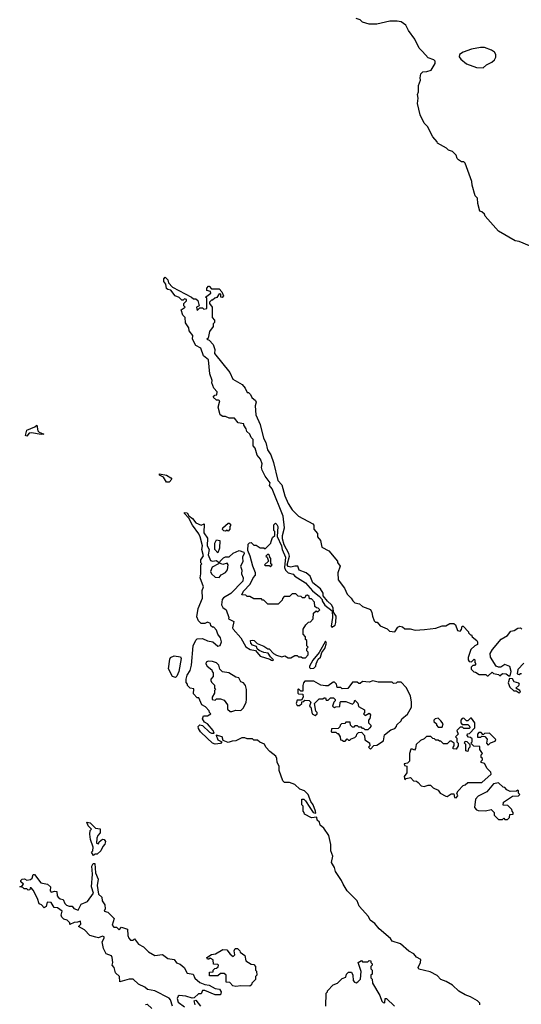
# Model space of a CAD drawing. Extents: x 1863017 to 1989460, y 394564 to 532820.
# Tile 28 of 213: x 1946860 to 1950772, y 434119 to 441798. Entities that reach past the tile are written whole.
import ezdxf

# ---------------------------------------------------------------- set-up
doc = ezdxf.new("R2010")
doc.units = 0

msp = doc.modelspace()

# ---------------------------------------------------------------- linework, layer by layer
at = {"layer": '0CON10XD'}
for points in [[(1950885, 440012.5), (1950755, 440067.5), (1950725, 440072.5), (1950595, 440147.5), (1950490, 440265), (1950485, 440280), (1950465, 440300), (1950450, 440305), (1950432.5, 440365), (1950430, 440405), (1950413, 440423), (1950388.3, 440508.3), (1950387, 440537), (1950335, 440680), (1950325, 440690), (1950305, 440690), (1950283.6, 440703.6), (1950272.5, 440715), (1950265, 440740), (1950235, 440770), (1950205, 440780), (1950190, 440795), (1950120, 440835), (1950116.4, 440846.4), (1950083, 440883), (1950040, 440965), (1950015, 440990), (1949982.5, 441055), (1949962.5, 441145), (1949967.5, 441185), (1949962.5, 441215), (1949970, 441235), (1949970, 441285), (1949987.5, 441325), (1949982.5, 441345), (1949990, 441375), (1950005, 441390), (1950035, 441392.5), (1950070, 441405), (1950100, 441455), (1950100, 441475), (1950090, 441485), (1950045, 441500), (1950000.7, 441550.7), (1949976.4, 441576.4), (1949942.5, 441645), (1949893.9, 441713.9), (1949872.5, 441755), (1949835, 441780), (1949803, 441787), (1949747, 441787), (1949645, 441763.3), (1949585, 441762.5), (1949535, 441777.5), (1949515, 441797.5), (1949485, 441807.5)], [(1950475, 441422.5), (1950500, 441445), (1950543, 441467), (1950562.5, 441485), (1950572.5, 441505), (1950572.5, 441525), (1950562.5, 441545), (1950540.7, 441560.7), (1950485, 441580), (1950455, 441580), (1950385, 441566.7), (1950320, 441545), (1950290, 441525), (1950288.3, 441508.3), (1950300.7, 441490.7), (1950343.9, 441453.9), (1950423.9, 441423.9), (1950475, 441422.5)], [(1948656.7, 436886.7), (1948698.3, 436878.3), (1948735, 436833.8), (1948811.7, 436811.7), (1948825, 436802.5), (1948835, 436800), (1948840, 436805), (1948815, 436830), (1948798.3, 436858.3), (1948763, 436863), (1948728.3, 436878.3), (1948711.7, 436891.7), (1948708.3, 436908.3), (1948675, 436920), (1948662.5, 436935), (1948660, 436955), (1948675, 436960), (1948690, 436955), (1948711.7, 436931.7), (1948765, 436912.5), (1948795, 436890), (1948805, 436890), (1948840, 436855), (1948863, 436843), (1948905, 436830), (1948927, 436837), (1948955, 436820), (1948975, 436820), (1949005, 436840), (1949025, 436840), (1949035, 436830), (1949055, 436830), (1949065, 436820), (1949088.3, 436821.7), (1949110, 436845), (1949110, 436865), (1949100, 436875), (1949100, 436895), (1949110, 436905), (1949100, 436915), (1949100, 436955), (1949090, 436965), (1949090, 436985), (1949070, 437005), (1949070, 437045), (1949091.7, 437078.3), (1949111.7, 437098.3), (1949128.3, 437101.7), (1949150, 437125), (1949151.7, 437168.3), (1949171.7, 437188.3), (1949185, 437180), (1949200, 437195), (1949188.3, 437208.3), (1949175, 437210), (1949161.7, 437221.7), (1949160, 437255), (1949135, 437280), (1949121.7, 437281.7), (1949118.3, 437298.3), (1949105, 437310), (1949091.7, 437308.3), (1949085, 437290), (1949065, 437290), (1949055, 437300), (1949031.7, 437301.7), (1949015, 437320), (1948985, 437320), (1948965, 437300), (1948921.7, 437298.3), (1948910, 437285), (1948908.3, 437271.7), (1948875, 437240), (1948795, 437240), (1948765, 437270), (1948755, 437270), (1948745, 437280), (1948685, 437280), (1948655, 437300), (1948635, 437300), (1948625, 437310), (1948591.7, 437311.7), (1948605, 437340), (1948657.5, 437395), (1948680, 437445), (1948700, 437465), (1948700, 437485), (1948677.5, 437535), (1948656.7, 437615), (1948638.3, 437658.3), (1948643, 437707), (1948651.7, 437718.3), (1948665, 437720), (1948685, 437700), (1948705, 437700), (1948735, 437680), (1948765, 437680), (1948775, 437670), (1948820, 437715), (1948821.7, 437728.3), (1948831.7, 437758.3), (1948850, 437775), (1948850, 437805), (1948842.5, 437815), (1948843, 437857), (1948855, 437870), (1948865, 437860), (1948872.5, 437845), (1948868.3, 437768.3), (1948902.5, 437695), (1948907.5, 437665), (1948932.5, 437605), (1948926.7, 437525), (1948933.3, 437505), (1948955, 437483.3), (1948992.5, 437472.5), (1949007, 437457), (1949090, 437405), (1949143.3, 437343.3), (1949199.3, 437299.3), (1949220, 437275), (1949220, 437265), (1949240.7, 437230.7), (1949298.3, 437188.3), (1949300, 437135), (1949288.3, 437068.3), (1949295, 437060), (1949320, 437075), (1949326.4, 437096.4), (1949327.5, 437145), (1949308.3, 437178.3), (1949305, 437210), (1949293.3, 437235), (1949262, 437262), (1949227.5, 437305), (1949226.2, 437325), (1949205, 437358.8), (1949145.9, 437405.9), (1949125, 437456.7), (1949093.6, 437483.6), (1949040, 437505), (1949030, 437535), (1949007, 437537), (1948975, 437527.5), (1948955, 437532.5), (1948947.5, 437545), (1948963.3, 437615), (1948958.8, 437635), (1948923, 437703), (1948909.3, 437749.3), (1948908.8, 437775), (1948925.8, 437835), (1948915.7, 437925), (1948828.6, 438138.6), (1948807.5, 438165), (1948812.5, 438185), (1948775, 438237.5), (1948752, 438285), (1948746.2, 438305), (1948750, 438335), (1948739.5, 438369.5), (1948711.7, 438401.7), (1948697.5, 438455), (1948680, 438475), (1948680, 438525), (1948665, 438540), (1948656.1, 438566.1), (1948632.5, 438585), (1948626.7, 438606.7), (1948607.5, 438635), (1948607, 438647), (1948563.9, 438653.9), (1948535, 438690), (1948495, 438691.2), (1948465, 438703.3), (1948445, 438703.3), (1948422.5, 438715), (1948407.5, 438775), (1948420, 438825), (1948411.7, 438831.7), (1948395, 438830), (1948370, 438855), (1948381.7, 438868.3), (1948398.3, 438871.7), (1948400, 438895), (1948373, 438923), (1948357.5, 438965), (1948360, 438985), (1948344, 439035), (1948332.5, 439145), (1948293.3, 439175), (1948272.5, 439235), (1948235, 439257.5), (1948207.5, 439305), (1948210, 439335), (1948181.7, 439371.7), (1948180, 439395), (1948153, 439433), (1948150, 439475), (1948133, 439493), (1948120, 439535), (1948150, 439555), (1948140, 439565), (1948140, 439585), (1948160, 439605), (1948160, 439615), (1948145, 439620), (1948135, 439610), (1948125, 439610), (1948105, 439630), (1948073.6, 439643.6), (1948038.3, 439688.3), (1948015, 439692.5), (1948005, 439702.5), (1948000, 439735), (1947983, 439757), (1947983, 439777), (1947995, 439790), (1948015, 439770), (1948020, 439745), (1948051.7, 439711.7), (1948200, 439635), (1948215, 439620), (1948235, 439620), (1948248.3, 439608.3), (1948260, 439565), (1948240, 439555), (1948245, 439530), (1948265, 439550), (1948285, 439550), (1948295, 439540), (1948320, 439545), (1948320, 439625), (1948310, 439635), (1948350, 439665), (1948348.3, 439678.3), (1948320, 439685), (1948320, 439705), (1948331.7, 439718.3), (1948338.3, 439718.3), (1948355, 439700), (1948415, 439697.5), (1948437.5, 439675), (1948450, 439645), (1948438.3, 439631.7), (1948430, 439635), (1948428.3, 439658.3), (1948415, 439660), (1948398.3, 439631.7), (1948383, 439627), (1948365, 439610), (1948355, 439610), (1948340, 439595), (1948340, 439585), (1948360, 439555), (1948360, 439475), (1948380, 439455), (1948380, 439435), (1948370, 439425), (1948370, 439405), (1948340, 439365), (1948330, 439315), (1948320, 439305), (1948338.3, 439298.3), (1948370, 439265), (1948382.5, 439225), (1948380, 439195), (1948500, 439045), (1948523.6, 438993.6), (1948595, 438952.5), (1948617.5, 438925), (1948635, 438890), (1948645, 438890), (1948660, 438875), (1948670.7, 438850.7), (1948698.3, 438828.3), (1948703.3, 438815), (1948696.7, 438785), (1948701.2, 438715), (1948735, 438640), (1948762.5, 438535), (1948780.5, 438500.5), (1948793.8, 438443.8), (1948820, 438405), (1948840, 438345), (1948873.6, 438203.6), (1948905, 438170), (1948928, 438085), (1948954, 438025), (1948985.7, 437975.7), (1949035, 437926.7), (1949147.5, 437865), (1949153.3, 437855), (1949153.3, 437825), (1949181.7, 437791.7), (1949183.3, 437765), (1949206.7, 437735), (1949217.5, 437685), (1949270, 437655), (1949340, 437575), (1949340, 437565), (1949360, 437535), (1949341.2, 437485), (1949345, 437430), (1949394.1, 437364.1), (1949415, 437317.5), (1949446.4, 437286.4), (1949457.5, 437265), (1949475, 437251.2), (1949511.7, 437241.7), (1949535, 437222.5), (1949595, 437197.5), (1949607.5, 437175), (1949611.2, 437145), (1949625, 437110), (1949635, 437100), (1949648.3, 437098.3), (1949671.7, 437071.7), (1949725, 437047.5), (1949745, 437030), (1949785, 437023.3), (1949810.7, 437059.3), (1949825, 437066.7), (1949845, 437062.5), (1949865, 437047.5), (1949905, 437047.5), (1949945, 437037.5), (1950018.3, 437041.7), (1950105, 437052.5), (1950155, 437070), (1950185, 437070), (1950215, 437087.5), (1950245, 437090), (1950258.3, 437078.3), (1950273.6, 437033.6), (1950295, 437030), (1950307, 437043), (1950311.7, 437068.3), (1950318.3, 437068.3), (1950360, 437025), (1950360, 437015), (1950375, 437000), (1950385, 437000), (1950390, 436985), (1950426.4, 436956.4), (1950430, 436945), (1950430, 436925), (1950410, 436915), (1950380, 436885), (1950357, 436823), (1950357.5, 436805), (1950365, 436792.5), (1950385, 436790), (1950405, 436810), (1950410, 436805), (1950410, 436785), (1950417, 436773), (1950408.3, 436761.7), (1950395, 436760), (1950381.7, 436748.3), (1950381.7, 436731.7), (1950401.7, 436711.7), (1950415, 436710), (1950445, 436690), (1950495, 436690), (1950505, 436680), (1950515, 436680), (1950545, 436710), (1950555, 436700), (1950595, 436690), (1950605, 436680), (1950625, 436700), (1950655, 436697.5), (1950675, 436680), (1950685, 436680), (1950692.5, 436715), (1950683, 436753), (1950645, 436768.8), (1950611.7, 436748.3), (1950595, 436747.5), (1950576.4, 436756.4), (1950533.3, 436825), (1950530, 436855), (1950546.7, 436885), (1950614.1, 436965.9), (1950663.9, 436996.1), (1950691.7, 437028.3), (1950715.9, 437034.1), (1950745, 437053.3), (1950765, 437053.8), (1950776.2, 437045)], [(1946915, 438550.8), (1946904.3, 438554.3), (1946915, 438596.9), (1946978.5, 438621.5), (1946995, 438636.7), (1947002.5, 438592.5), (1947011.9, 438581.9), (1947047.5, 438565), (1947027.3, 438562.7), (1946953.2, 438576.8), (1946935, 438571.9), (1946915, 438550.8)], [(1948005, 438191.2), (1947980.6, 438230.6), (1947950, 438245), (1947950, 438255), (1948005, 438245.7), (1948040, 438225), (1948045.9, 438214.1), (1948025, 438192), (1948005, 438191.2)], [(1950450, 434115), (1950448.3, 434128.3), (1950430, 434145), (1950376.7, 434176.7), (1950335, 434192.5), (1950285, 434222.5), (1950235, 434267.5), (1950186.7, 434296.7), (1950145, 434312.5), (1950115, 434342.5), (1950061.7, 434371.7), (1949973.9, 434393.9), (1949967.5, 434405), (1949986.2, 434445), (1949988.8, 434468.8), (1949955, 434487.5), (1949935, 434512.5), (1949895, 434532.5), (1949830.7, 434590.7), (1949765, 434612.5), (1949753, 434633), (1949665, 434706.7), (1949629.5, 434749.5), (1949594.2, 434774.2), (1949580, 434805), (1949508, 434885), (1949492, 434925), (1949414.4, 435004.4), (1949382.5, 435055), (1949371.2, 435085), (1949323.8, 435155), (1949316.7, 435185), (1949293.3, 435225), (1949302.5, 435275), (1949286.7, 435315), (1949286.7, 435365), (1949270, 435435), (1949233, 435493), (1949202.5, 435515), (1949198.3, 435538.3), (1949180, 435555), (1949178.3, 435578.3), (1949135, 435572.5), (1949081.7, 435601.7), (1949080, 435615), (1949070, 435625), (1949070, 435665), (1949060, 435675), (1949061.7, 435718.3), (1949075, 435720), (1949090, 435705), (1949123.3, 435653.3), (1949150, 435615), (1949170, 435610), (1949167.5, 435625), (1949150, 435675), (1949131.7, 435701.7), (1949108.8, 435755), (1949082.5, 435785), (1949045, 435797.5), (1949005, 435833.3), (1948965, 435850), (1948925, 435850), (1948911.7, 435861.7), (1948883.6, 435943.6), (1948883.3, 435975), (1948867.5, 436005), (1948866.7, 436035), (1948857.5, 436055), (1948811.7, 436091.7), (1948780, 436125), (1948768.3, 436148.3), (1948733, 436163), (1948715, 436180), (1948685, 436180), (1948675, 436190), (1948635, 436190), (1948615, 436197.5), (1948593.6, 436196.4), (1948547, 436173), (1948518.3, 436171.7), (1948485, 436160), (1948447, 436177), (1948440, 436205), (1948392.5, 436217.5), (1948405, 436182.5), (1948437, 436167), (1948425, 436153.3), (1948385, 436146.7), (1948365, 436156.7), (1948321.2, 436195), (1948271.2, 436245), (1948255, 436270), (1948252.5, 436285), (1948265, 436297.5), (1948285, 436292.5), (1948341.2, 436241.2), (1948355, 436233.3), (1948377.5, 436232.5), (1948368.8, 436255), (1948325.9, 436305.9), (1948300.5, 436320.5), (1948286.7, 436345), (1948292.5, 436367.5), (1948325, 436367.5), (1948350, 436385), (1948340, 436395), (1948338.3, 436408.3), (1948308.3, 436438.3), (1948280, 436455), (1948258.3, 436508.3), (1948245, 436510), (1948215, 436540), (1948218.3, 436578.3), (1948190, 436585), (1948170, 436605), (1948170, 436615), (1948158.3, 436628.3), (1948157.5, 436655), (1948166.7, 436685), (1948188.7, 436721.3), (1948199.4, 436765), (1948212.5, 436915), (1948235, 436960), (1948245, 436970), (1948285, 436972.5), (1948325, 436953.3), (1948367, 436947), (1948405, 436912.5), (1948423, 436917), (1948433.8, 436945), (1948425.9, 436975.9), (1948406.1, 437006.1), (1948396.2, 437036.2), (1948375, 437060), (1948365, 437060), (1948351.7, 437071.7), (1948348.3, 437088.3), (1948325, 437100), (1948305, 437090), (1948275, 437090), (1948255, 437110), (1948241.7, 437141.7), (1948251.2, 437205), (1948287, 437287), (1948283.3, 437345), (1948292.5, 437375), (1948266.7, 437445), (1948273.3, 437475), (1948272.5, 437545), (1948280, 437555), (1948273, 437563), (1948272.5, 437585), (1948293.9, 437616.1), (1948280, 437665), (1948286.7, 437695), (1948268.1, 437765), (1948256.8, 437786.8), (1948207.1, 437855), (1948179.1, 437909.1), (1948144.5, 437945.5), (1948146.7, 437955), (1948165, 437952.9), (1948179.1, 437929.1), (1948206.7, 437906.7), (1948232.9, 437872.9), (1948275, 437856.7), (1948300, 437865), (1948295.7, 437795.7), (1948324.3, 437755), (1948321.2, 437695), (1948338.6, 437665), (1948330.8, 437625), (1948349.5, 437579.5), (1948365, 437574.2), (1948395, 437581.2), (1948412.5, 437565), (1948410, 437555), (1948361.4, 437528.6), (1948348, 437495), (1948355.7, 437475.7), (1948385, 437451.2), (1948415, 437447.5), (1948430.5, 437469.5), (1948465, 437487.5), (1948481.7, 437508.3), (1948486.7, 437545), (1948478.3, 437558.3), (1948445, 437550), (1948418.3, 437558.3), (1948422.5, 437575), (1948450, 437600), (1948465, 437608), (1948495, 437607.5), (1948525, 437637.5), (1948573, 437657), (1948607.5, 437645), (1948610, 437635), (1948597.5, 437605), (1948599.3, 437570.7), (1948582.5, 437535), (1948593.3, 437505), (1948590, 437475), (1948602.5, 437445), (1948601.7, 437418.3), (1948507.3, 437322.7), (1948450, 437290), (1948440, 437275), (1948433.8, 437235), (1948444.1, 437214.1), (1948470, 437195), (1948490, 437135), (1948487.5, 437125), (1948530, 437105), (1948518.8, 437055), (1948524, 437045), (1948586, 436976), (1948625, 436907.5), (1948656.7, 436886.7)], [(1948485, 437810), (1948477.5, 437817.5), (1948465, 437810), (1948451.7, 437811.7), (1948443, 437823), (1948443.3, 437835), (1948485, 437870), (1948495, 437870), (1948507.5, 437855), (1948500, 437845), (1948500, 437825), (1948485, 437810)], [(1948405, 437640), (1948383, 437667), (1948382.5, 437715), (1948395, 437740), (1948420, 437735), (1948417.5, 437675), (1948405, 437640)], [(1948815, 437530), (1948830, 437545), (1948820, 437555), (1948820, 437595), (1948810, 437605), (1948808.3, 437618.3), (1948795, 437630), (1948780, 437615), (1948790, 437605), (1948800, 437575), (1948770, 437545), (1948775, 437540), (1948805, 437540), (1948815, 437530)], [(1949128.3, 436738.3), (1949155, 436740), (1949170, 436755), (1949172.5, 436775), (1949189.3, 436810.7), (1949205, 436827.5), (1949216.2, 436863.8), (1949238.8, 436895), (1949252.5, 436935), (1949245, 436950), (1949196.7, 436863.3), (1949147, 436803), (1949120, 436755), (1949120, 436745), (1949128.3, 436738.3)], [(1948075, 436667.5), (1948052.5, 436675), (1948020, 436735), (1948030, 436810), (1948037.5, 436822.5), (1948065, 436837.5), (1948115, 436830), (1948120, 436815), (1948100, 436715), (1948085, 436677.5), (1948075, 436667.5)], [(1948501.7, 436401.7), (1948515, 436402.5), (1948545, 436412.5), (1948585, 436410), (1948605, 436430), (1948626.2, 436475), (1948628.8, 436495), (1948630, 436575), (1948622, 436605), (1948605, 436626.7), (1948583.6, 436633.6), (1948570, 436665), (1948545, 436670), (1948490, 436705), (1948441.7, 436711.7), (1948421.7, 436731.7), (1948412.5, 436765), (1948395, 436782.5), (1948365, 436793.3), (1948330, 436795), (1948313.6, 436786.4), (1948312.5, 436775), (1948322.5, 436755), (1948358.3, 436728.3), (1948360, 436715), (1948370, 436705), (1948370, 436675), (1948350, 436655), (1948350, 436645), (1948355, 436630), (1948378.3, 436608.3), (1948380, 436585), (1948387.5, 436575), (1948380, 436565), (1948380, 436545), (1948360, 436515), (1948360, 436495), (1948385, 436490), (1948395, 436500), (1948425, 436500), (1948455, 436490), (1948480, 436455), (1948481.7, 436421.7), (1948501.7, 436401.7)], [(1950791.7, 436778.3), (1950745, 436730), (1950740, 436695), (1950755, 436690), (1950765, 436700), (1950775, 436700)], [(1949595, 436110), (1949621.7, 436138.3), (1949645, 436140), (1949697.5, 436175), (1949705, 436220), (1949755, 436260), (1949785, 436270), (1949800, 436285), (1949801.7, 436298.3), (1949835, 436330), (1949840, 436345), (1949885, 436382.5), (1949916.2, 436435), (1949916.7, 436475), (1949907.5, 436525), (1949875, 436590), (1949835, 436630), (1949805, 436630), (1949797, 436623), (1949775, 436620), (1949765, 436630), (1949655, 436630), (1949615, 436642.5), (1949585, 436632.5), (1949535, 436637.5), (1949515, 436620), (1949505, 436620), (1949491.7, 436631.7), (1949455, 436630), (1949418.3, 436581.7), (1949375, 436580), (1949365, 436590), (1949335, 436590), (1949330, 436615), (1949315, 436630), (1949305, 436630), (1949265, 436602.5), (1949245, 436602.5), (1949208.3, 436608.3), (1949155, 436640), (1949085, 436640), (1949073, 436627), (1949067.5, 436605), (1949068.3, 436561.7), (1949051.7, 436561.7), (1949035, 436580), (1949030, 436575), (1949030, 436545), (1949035, 436540), (1949068.3, 436538.3), (1949070, 436515), (1949058.3, 436491.7), (1949025, 436490), (1949017.5, 436465), (1949025, 436450), (1949041.7, 436448.3), (1949060, 436465), (1949061.7, 436478.3), (1949075, 436480), (1949085, 436490), (1949118.3, 436488.3), (1949130, 436475), (1949120, 436445), (1949130, 436435), (1949140, 436385), (1949165, 436372.5), (1949180, 436385), (1949180, 436395), (1949170, 436405), (1949160, 436465), (1949195, 436500), (1949225, 436500), (1949235, 436510), (1949245, 436510), (1949251.7, 436491.7), (1949265, 436490), (1949285, 436510), (1949308.3, 436508.3), (1949320, 436495), (1949320, 436485), (1949310, 436475), (1949300, 436445), (1949315, 436432.5), (1949325, 436440), (1949358.3, 436441.7), (1949360, 436475), (1949365, 436480), (1949405, 436480), (1949455, 436460), (1949468.3, 436471.7), (1949475, 436490), (1949498.3, 436468.3), (1949501.7, 436441.7), (1949550, 436415), (1949550, 436395), (1949542.5, 436385), (1949555, 436370), (1949585, 436390), (1949597.5, 436377.5), (1949591.7, 436348.3), (1949580, 436335), (1949580, 436315), (1949600, 436295), (1949600, 436285), (1949590, 436275), (1949575, 436260), (1949555, 436260), (1949545, 436270), (1949535, 436270), (1949525, 436280), (1949505, 436280), (1949495, 436290), (1949475, 436290), (1949465, 436280), (1949455, 436280), (1949440, 436295), (1949438.3, 436318.3), (1949405, 436320), (1949395, 436310), (1949370, 436305), (1949360, 436295), (1949358.3, 436281.7), (1949345, 436270), (1949291.7, 436268.3), (1949290, 436245), (1949295, 436240), (1949325, 436240), (1949335, 436230), (1949345, 436230), (1949360, 436205), (1949361.7, 436181.7), (1949375, 436180), (1949385, 436170), (1949398.3, 436171.7), (1949415, 436190), (1949425, 436180), (1949435, 436180), (1949445, 436190), (1949475, 436200), (1949488.3, 436211.7), (1949490, 436225), (1949501.7, 436238.3), (1949525, 436240), (1949550, 436215), (1949551.7, 436181.7), (1949588.3, 436158.3), (1949590, 436135), (1949580, 436125), (1949595, 436110)], [(1950755, 436547.5), (1950765, 436553.3), (1950760, 436565), (1950730, 436585), (1950753.3, 436605), (1950757.5, 436615), (1950753.3, 436623.3), (1950717.5, 436635), (1950705, 436657.5), (1950680, 436660), (1950668.8, 436625), (1950681.7, 436591.7), (1950713.3, 436563.3), (1950732.5, 436562.5), (1950755, 436547.5)], [(1950265, 435730), (1950276.7, 435745), (1950270, 435765), (1950280, 435785), (1950320, 435825), (1950335, 435830), (1950355, 435850), (1950465, 435847.5), (1950536.7, 435915), (1950535, 435930), (1950507, 435957), (1950486.4, 435996.4), (1950460, 436005), (1950460, 436015), (1950470, 436025), (1950470, 436035), (1950460, 436045), (1950460, 436065), (1950470, 436075), (1950450, 436105), (1950448.3, 436128.3), (1950401.7, 436131.7), (1950380, 436155), (1950390, 436165), (1950388.3, 436188.3), (1950375, 436200), (1950361.7, 436201.7), (1950350, 436215), (1950351.7, 436228.3), (1950368.3, 436231.7), (1950410, 436275), (1950410, 436315), (1950385, 436350), (1950375, 436350), (1950355, 436330), (1950345, 436330), (1950325, 436350), (1950311.7, 436348.3), (1950300, 436335), (1950300, 436315), (1950311.7, 436301.7), (1950355, 436300), (1950368.3, 436288.3), (1950370, 436275), (1950365, 436270), (1950325, 436270), (1950315, 436280), (1950295, 436280), (1950270, 436255), (1950280, 436225), (1950260, 436205), (1950270, 436195), (1950270, 436165), (1950280, 436155), (1950280, 436135), (1950265, 436110), (1950241.7, 436111.7), (1950240, 436125), (1950250, 436135), (1950250, 436155), (1950225, 436170), (1950215, 436170), (1950195, 436150), (1950165, 436150), (1950145, 436170), (1950135, 436170), (1950125, 436180), (1950105, 436180), (1950095, 436190), (1950081.7, 436191.7), (1950067, 436207), (1950033, 436207), (1950015, 436190), (1949985, 436177.5), (1949952.5, 436145), (1949947, 436113), (1949938.3, 436101.7), (1949925, 436110), (1949911.7, 436108.3), (1949900, 436075), (1949900, 436015), (1949885, 436000), (1949860, 435995), (1949861.7, 435981.7), (1949880, 435975), (1949880, 435925), (1949860, 435895), (1949865, 435870), (1949875, 435880), (1949907.5, 435887.5), (1949931.7, 435861.7), (1949955, 435860), (1949969.3, 435849.3), (1949992.3, 435822.3), (1950015, 435816.7), (1950045, 435827.5), (1950065, 435827.5), (1950085, 435807.5), (1950125, 435790), (1950140, 435765), (1950185, 435742.5), (1950195, 435740), (1950225, 435760), (1950245, 435760), (1950251.7, 435731.7), (1950265, 435730)], [(1950155, 436280), (1950162.5, 436305), (1950145, 436330), (1950125, 436350), (1950100, 436345), (1950090, 436335), (1950090, 436325), (1950110, 436305), (1950110, 436295), (1950125, 436280), (1950155, 436280)], [(1950515, 436140), (1950533, 436157), (1950569.3, 436170.7), (1950572.5, 436185), (1950525, 436232.5), (1950485, 436230), (1950475, 436220), (1950458.3, 436238.3), (1950441.7, 436238.3), (1950430, 436225), (1950431.7, 436201.7), (1950457, 436203), (1950465, 436210), (1950488.3, 436208.3), (1950507, 436187), (1950500, 436155), (1950515, 436140)], [(1950355, 436090), (1950340, 436095), (1950340, 436145), (1950330, 436155), (1950335, 436170), (1950348.3, 436168.3), (1950370, 436145), (1950370, 436125), (1950360, 436115), (1950355, 436090)], [(1950665, 435560), (1950680, 435575), (1950681.7, 435598.3), (1950708.3, 435601.7), (1950710, 435615), (1950700, 435625), (1950698.3, 435638.3), (1950668.3, 435668.3), (1950631.7, 435671.7), (1950632.5, 435695), (1950705, 435742.5), (1950750, 435745), (1950760, 435755), (1950750, 435765), (1950750, 435785), (1950745, 435790), (1950735, 435780), (1950685, 435777.5), (1950660.7, 435790.7), (1950645, 435810), (1950631.7, 435811.7), (1950595, 435846.7), (1950555, 435837.5), (1950502.5, 435775), (1950435, 435742.5), (1950415, 435720), (1950407.5, 435655), (1950422.5, 435635), (1950435, 435630), (1950493, 435627), (1950537, 435637), (1950560, 435615), (1950560, 435595), (1950595, 435560), (1950625, 435560), (1950635, 435570), (1950645, 435560), (1950665, 435560)], [(1947435, 435280), (1947420, 435305), (1947430, 435315), (1947432.5, 435345), (1947413.3, 435405), (1947407.5, 435445), (1947410, 435475), (1947420, 435485), (1947395, 435510), (1947385, 435540), (1947410, 435535), (1947451.7, 435491.7), (1947487, 435487), (1947487.5, 435455), (1947470, 435435), (1947462.5, 435415), (1947460, 435375), (1947475, 435370), (1947480, 435385), (1947505, 435407.5), (1947520, 435405), (1947529.3, 435389.3), (1947525, 435367.5), (1947509.3, 435350.7), (1947493, 435317), (1947465, 435290), (1947445, 435290), (1947435, 435280)], [(1948051.2, 434105), (1948036.2, 434155), (1948025.8, 434165.8), (1947915, 434224), (1947857.5, 434235), (1947835, 434253.8), (1947787.5, 434275), (1947746.1, 434316.1), (1947713.9, 434316.1), (1947640, 434295), (1947637.5, 434335), (1947607.5, 434365), (1947597.5, 434405), (1947582.5, 434425), (1947587.5, 434445), (1947582.5, 434485), (1947575, 434497.5), (1947535, 434512.5), (1947512.5, 434555), (1947502.5, 434605), (1947520, 434635), (1947520, 434645), (1947505, 434650), (1947475, 434637.5), (1947453, 434643), (1947406.4, 434656.4), (1947365, 434700), (1947320, 434725), (1947337, 434743), (1947335, 434767.5), (1947311.7, 434758.3), (1947285, 434757.5), (1947251.7, 434741.7), (1947250, 434755), (1947230, 434775), (1947205, 434782.5), (1947189.3, 434799.3), (1947182.5, 434815), (1947192.5, 434845), (1947155, 434872.5), (1947130, 434875), (1947105, 434912.5), (1947073.6, 434916.4), (1947067, 434883), (1947051.7, 434871.7), (1947030, 434895), (1947013, 434903), (1947000, 434945), (1946965, 435010), (1946948.3, 435028.3), (1946941.7, 435028.3), (1946938.3, 435011.7), (1946925, 435010), (1946915, 435020), (1946895, 435020), (1946885, 435030), (1946860, 435035), (1946878.3, 435041.7), (1946890, 435055), (1946870, 435075), (1946870, 435085), (1946880, 435095), (1946896.4, 435096.4), (1946915, 435087.5), (1946945, 435093.3), (1946956.1, 435103.9), (1946965, 435130), (1946975, 435130), (1947025, 435067.5), (1947077, 435057), (1947100, 435035), (1947097.5, 435005), (1947105, 434992.5), (1947135, 435002.5), (1947149.3, 434999.3), (1947153.3, 434965), (1947160, 434955), (1947175, 434942.5), (1947200, 434935), (1947212.5, 434905), (1947225, 434892.5), (1947245, 434883.8), (1947270, 434885), (1947282.5, 434865), (1947315, 434852.5), (1947340.7, 434899.3), (1947388.3, 434921.7), (1947436, 434985), (1947418.8, 435035), (1947427.5, 435135), (1947423.3, 435195), (1947434.1, 435215.9), (1947445, 435217.5), (1947450, 435145), (1947471.2, 435095), (1947463.8, 435045), (1947475, 434976.7), (1947501.2, 434955), (1947503.3, 434925), (1947523.3, 434895), (1947527.5, 434862.5), (1947520, 434845), (1947548.3, 434838.3), (1947597, 434787), (1947582.5, 434735), (1947595, 434720), (1947615, 434720), (1947635, 434700), (1947655, 434720), (1947700, 434705), (1947702.5, 434655), (1947710, 434635), (1947725, 434620), (1947745, 434620), (1947755, 434630), (1947787, 434587), (1947825, 434567.5), (1947865, 434527.5), (1947915, 434500), (1947975, 434506.7), (1948015, 434476.7), (1948065, 434467.5), (1948083.6, 434443.6), (1948110.7, 434430.7), (1948142.5, 434405), (1948165, 434362.5), (1948213, 434353), (1948225, 434322.5), (1948265, 434290), (1948305, 434273.3), (1948337.7, 434267.7), (1948385, 434242.5), (1948418.3, 434238.3), (1948432.5, 434215), (1948425, 434193.3), (1948385, 434193.8), (1948305, 434226.2), (1948285, 434227.5), (1948275, 434200), (1948255, 434200), (1948221.7, 434168.3), (1948205, 434167.5), (1948155, 434183.3), (1948105, 434186.7), (1948095, 434182.5), (1948088.8, 434165), (1948095, 434136.7), (1948145, 434100)], [(1948545, 434257.5), (1948523.3, 434263.3), (1948498.3, 434288.3), (1948471.7, 434291.7), (1948470, 434345), (1948455, 434360), (1948425, 434360), (1948405, 434340), (1948341.7, 434341.7), (1948341.7, 434368.3), (1948368.3, 434371.7), (1948370, 434385), (1948381.7, 434398.3), (1948395, 434400), (1948408.3, 434411.7), (1948410, 434425), (1948405, 434430), (1948371.7, 434431.7), (1948370, 434465), (1948345, 434480), (1948335, 434470), (1948325, 434470), (1948320, 434485), (1948355, 434507.5), (1948387, 434513), (1948445, 434547.5), (1948475, 434542.5), (1948500.7, 434510.7), (1948525, 434492.5), (1948537.5, 434505), (1948532.5, 434535), (1948540, 434555), (1948560, 434555), (1948577, 434537), (1948580, 434525), (1948615, 434500), (1948625, 434457.5), (1948665, 434432.5), (1948685, 434430), (1948700, 434415), (1948700, 434385), (1948707.5, 434377.5), (1948710, 434345), (1948700, 434335), (1948698.3, 434311.7), (1948670, 434285), (1948668.3, 434271.7), (1948655, 434260), (1948585, 434262.5), (1948545, 434257.5)], [(1949247.5, 434105), (1949250, 434205), (1949260, 434215), (1949260, 434225), (1949305, 434270), (1949340, 434285), (1949375, 434320), (1949405, 434330), (1949410, 434355), (1949425, 434370), (1949448.3, 434368.3), (1949457.5, 434345), (1949460, 434305), (1949470.7, 434290.7), (1949485, 434287.5), (1949496.4, 434293.6), (1949517.5, 434315), (1949522.5, 434375), (1949500, 434445), (1949525, 434460), (1949535, 434450), (1949575, 434450), (1949585, 434460), (1949598.3, 434458.3), (1949600, 434445), (1949610, 434435), (1949610, 434425), (1949600, 434415), (1949600, 434395), (1949610, 434385), (1949610, 434355), (1949600, 434345), (1949600, 434325), (1949610, 434315), (1949613, 434283), (1949668.3, 434188.3), (1949683.9, 434143.9), (1949695, 434132.5), (1949708.3, 434131.7), (1949710, 434165), (1949720, 434165), (1949782.5, 434105)], [(1947841.7, 434118.3), (1947855, 434120), (1947890, 434085)], [(1948227.5, 434115), (1948220, 434145), (1948235, 434150), (1948270, 434105)]]:
    msp.add_lwpolyline(points, dxfattribs=at)

doc.saveas('drawing.dxf')
